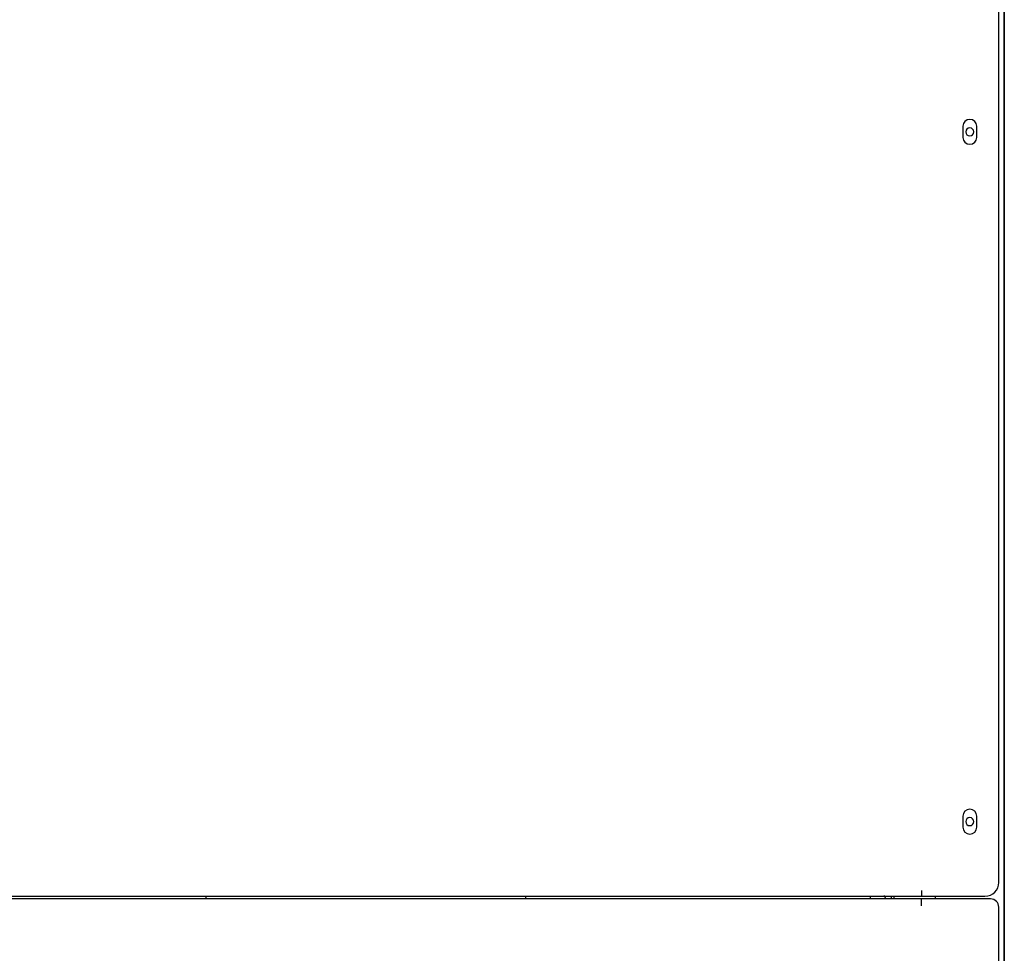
# Model space of a CAD drawing. Extents: x 213 to 948, y 153 to 704.
# Tile 50 of 62: x 876 to 948, y 569 to 636. Entities that reach past the tile are written whole.
import ezdxf

# ---------------------------------------------------------------- set-up
doc = ezdxf.new("R2010")
doc.units = 0
doc.header["$LTSCALE"] = 65.395
doc.header["$MEASUREMENT"] = 0
for name, color, linetype in [('133-357781_DXF_CONTINUOUS_LINE', 7, 'CONTINUOUS'), ('133-357792_DXF_CONTINUOUS_LINE', 7, 'CONTINUOUS'), ('133-357805_RDXF_CONTINUOUS_LINE', 7, 'CONTINUOUS'), ('133-358013_DXF_CONTINUOUS_LINE', 7, 'CONTINUOUS'), ('133-358238_DXF_CONTINUOUS_LINE', 7, 'CONTINUOUS'), ('133-358252_DXF_CONTINUOUS_LINE', 7, 'CONTINUOUS'), ('133-358659_DXF_CONTINUOUS_LINE', 7, 'CONTINUOUS')]:
    doc.layers.add(name, color=color, linetype=linetype)

msp = doc.modelspace()

# ---------------------------------------------------------------- linework, layer by layer
at = {"layer": '133-357781_DXF_CONTINUOUS_LINE', "color": 7, "linetype": 'Continuous'}
msp.add_line((889.66916, 572.67307), (889.66916, 572.47307), dxfattribs=at)
msp.add_line((889.66916, 572.67307), (889.66916, 572.47307), dxfattribs=at)
at = {"layer": '133-357792_DXF_CONTINUOUS_LINE', "color": 3, "linetype": 'Continuous'}
for p, q in [((947.16916, 573.67307), (947.16916, 681.47307)), ((944.56916, 628.47307), (944.56916, 627.67307)), ((945.56916, 627.67307), (945.56916, 628.47307)), ((944.56916, 578.47307), (944.56916, 577.67307)), ((945.56916, 577.67307), (945.56916, 578.47307)), ((815.16916, 572.67307), (941.56916, 572.67307)), ((941.56916, 573.07307), (941.56916, 572.67307)), ((941.56916, 572.67307), (942.56916, 572.67307)), ((942.56916, 572.67307), (946.16916, 572.67307))]:
    msp.add_line(p, q, dxfattribs=at)
for centre, radius, start, end in [((945.06916, 628.47307), 0.5, 0, 180), ((945.06916, 627.67307), 0.5, 180, 0), ((945.06916, 578.47307), 0.5, 0, 180), ((945.06916, 577.67307), 0.5, 180, 0), ((946.16916, 573.67307), 1, 270, 0)]:
    msp.add_arc(centre, radius, start, end, dxfattribs=at)
at = {"layer": '133-357805_RDXF_CONTINUOUS_LINE', "color": 7, "linetype": 'Continuous'}
msp.add_arc((919.81229, 558.07858), 24, 36.963117, 37.5610169, dxfattribs=at)
at = {"layer": '133-358013_DXF_CONTINUOUS_LINE', "color": 3, "linetype": 'Continuous'}
for p, q in [((941.56916, 572.47307), (815.16916, 572.47307)), ((941.56916, 572.27307), (941.56916, 572.47307)), ((942.56916, 572.47307), (941.56916, 572.47307)), ((941.56916, 571.97307), (941.56916, 572.37054)), ((941.56916, 571.97307), (941.56916, 572.27307)), ((946.56916, 572.47307), (942.56916, 572.47307)), ((947.16916, 417.07307), (947.16916, 571.87307))]:
    msp.add_line(p, q, dxfattribs=at)
msp.add_arc((946.56916, 571.87307), 0.6, 0, 90, dxfattribs=at)
at = {"layer": '133-358238_DXF_CONTINUOUS_LINE', "color": 3, "linetype": 'Continuous'}
for p, q in [((947.56916, 417.07307), (947.56916, 682.27307)), ((947.56916, 682.27307), (947.56916, 417.07307)), ((942.56916, 572.47307), (942.56916, 572.67307))]:
    msp.add_line(p, q, dxfattribs=at)
for centre, start, end in [((945.06916, 628.07307), 90, 180), ((945.06916, 628.07307), 0, 90), ((945.06916, 628.07307), 180, 270), ((945.06916, 628.07307), 270, 0), ((945.06916, 578.07307), 90, 180), ((945.06916, 578.07307), 0, 90), ((945.06916, 578.07307), 180, 270), ((945.06916, 578.07307), 270, 0)]:
    msp.add_arc(centre, 0.29, start, end, dxfattribs=at)
at = {"layer": '133-358252_DXF_CONTINUOUS_LINE', "color": 3, "linetype": 'Continuous'}
msp.add_line((939.36916, 572.67307), (939.36916, 572.47307), dxfattribs=at)
at = {"layer": '133-358252_DXF_CONTINUOUS_LINE', "color": 7, "linetype": 'Continuous'}
msp.add_line((939.56916, 572.67307), (939.56916, 572.47307), dxfattribs=at)
at = {"layer": '133-358659_DXF_CONTINUOUS_LINE', "color": 7, "linetype": 'Continuous'}
for p, q in [((912.86859, 572.47307), (912.8686, 572.67307)), ((912.86859, 572.47307), (912.8686, 572.67307)), ((937.86859, 572.47307), (937.8686, 572.67307)), ((937.86859, 572.47307), (937.8686, 572.67307))]:
    msp.add_line(p, q, dxfattribs=at)

doc.saveas('drawing.dxf')
